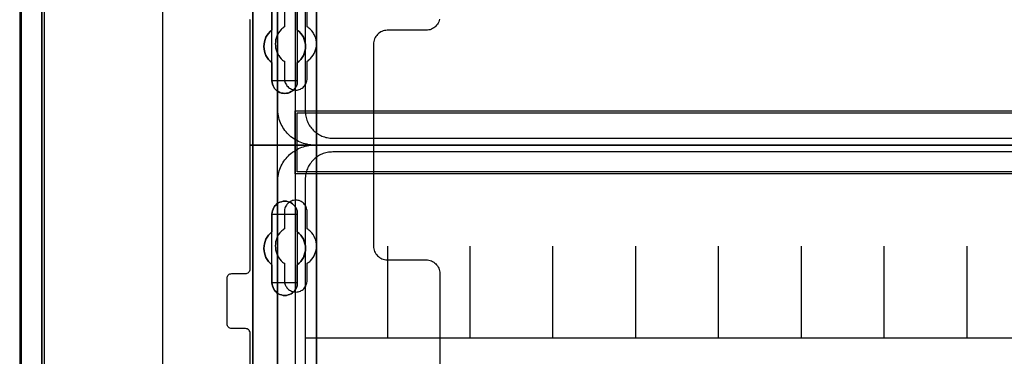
# Model space of a CAD drawing. Extents: x -635870 to -372006, y -44437 to 104716.
# Tile 78 of 246: x -615624 to -613483, y -36095 to -35361. Entities that reach past the tile are written whole.
import ezdxf

# ---------------------------------------------------------------- set-up
doc = ezdxf.new("R2010")
doc.units = 0
doc.header["$MEASUREMENT"] = 0
doc.layers.get('0').update_dxf_attribs({"color": 252})
for name, color, linetype in [('30', 7, 'Continuous'), ('5', 7, 'Continuous'), ('50', 7, 'Continuous')]:
    doc.layers.add(name, color=color, linetype=linetype)

# ---------------------------------------------------------------- blocks, each defined once
blk = doc.blocks.new('*U1009')
at = {"layer": '5', "color": 7}
blk.add_lwpolyline([(447.795111, -804.275625), (447.898218, -803.248125), (447.949772, -802.220625), (448.001326, -801.193125), (448.001326, -801.193125), (448.001326, -20.806875), (447.949772, -19.779375), (447.898218, -18.751875), (447.795111, -17.724375)], dxfattribs=at)
at = {"layer": '5', "color": 59}
blk.add_lwpolyline([(447.998674, -20.806406), (447.998674, -780.795001), (447.998674, -20.806406)], close=True, dxfattribs=at)
blk = doc.blocks.new('*U1036')
at = {"layer": '5', "color": 7}
for points in [[(447.998674, -20.806875), (447.998674, -801.193125)], [(452.691009, -801.191648), (452.691009, -20.805704)], [(452.691009, -20.805704), (452.691009, -801.191648)], [(522.598844, -390.859656), (522.598844, -415.622431), (522.547287, -415.879306), (522.495729, -416.187556), (522.341056, -416.444431), (522.134825, -416.649932), (521.928594, -416.855432), (521.670805, -417.009557), (521.361458, -417.060932), (521.103669, -417.112307), (511.874832, -417.112307), (511.977947, -417.163682), (512.081063, -417.369182), (512.184178, -417.626058), (512.287294, -418.037058), (512.390409, -418.961809), (512.441967, -420.09206), (512.441967, -743.189759)], [(498.624489, -648.762415), (498.624489, -523.253164), (498.624489, -498.747264), (498.624489, -420.09206), (498.624489, -418.961809), (498.779163, -418.037058), (498.882278, -417.626058), (498.985394, -417.369182), (499.088509, -417.163682), (499.191625, -417.112307), (496.252833, -417.112307), (495.943486, -417.060932), (495.685698, -417.009557), (495.427909, -416.855432), (495.17012, -416.649932), (495.015447, -416.444431), (494.860773, -416.187556), (494.757658, -415.879306), (494.757658, -415.622431), (494.757658, -390.859656)], [(512.442723, -743.189733), (512.442723, -420.09035), (512.391166, -418.960093), (512.288053, -418.035337), (512.184939, -417.624335), (512.081826, -417.367458), (511.978713, -417.161957), (511.875599, -417.110582), (510.328897, -416.853705), (510.328897, -416.853705), (500.687789, -416.853705), (499.192644, -417.110582), (499.089531, -417.161957), (498.986417, -417.367458), (498.883304, -417.624335), (498.780191, -418.035337), (498.62552, -418.960093), (498.62552, -420.09035), (498.62552, -498.745964), (498.62552, -523.251991), (498.62552, -648.761896)], [(508.267581, -556.490947), (508.267581, -560.447448), (508.680179, -560.755747), (509.041202, -561.166812), (509.35065, -561.577877), (509.608524, -561.988942), (509.763248, -562.502773), (509.917972, -562.965221), (510.021122, -563.479053), (510.072696, -563.992884), (510.021122, -564.506715), (509.917972, -565.020547), (509.763248, -565.534378), (509.608524, -565.996826), (509.35065, -566.407891), (509.041202, -566.818956), (508.680179, -567.230021), (508.267581, -567.53832), (508.267581, -571.494821), (508.267581, -571.854503), (508.216007, -572.214185), (508.061283, -572.573867), (507.906558, -572.882166), (507.70026, -573.190465), (507.493961, -573.447381), (507.236087, -573.652913), (506.926639, -573.858446), (506.565616, -574.063978), (506.256168, -574.166744), (505.895145, -574.218128), (505.534122, -574.269511), (505.173099, -574.218128), (504.812076, -574.166744), (504.502628, -574.063978), (504.141605, -573.858446), (503.832156, -573.652913), (503.574283, -573.447381), (503.316409, -573.190465), (503.161685, -572.882166), (503.006961, -572.573867), (502.852237, -572.214185), (502.800662, -571.854503), (502.749087, -571.494821), (502.749087, -567.53832), (502.388064, -567.230021), (502.027041, -566.818956), (501.717593, -566.407891), (501.459719, -565.996826), (501.253421, -565.534378), (501.150271, -565.020547), (501.047122, -564.506715), (500.995547, -563.992884), (501.047122, -563.479053), (501.150271, -562.965221), (501.253421, -562.502773), (501.459719, -561.988942), (501.717593, -561.577877), (502.027041, -561.166812), (502.388064, -560.755747), (502.749087, -560.447448), (502.749087, -556.490947)], [(502.749087, -556.490947), (502.749087, -560.447448), (502.388064, -560.755747), (502.027041, -561.166812), (501.717593, -561.577877), (501.459719, -561.988942), (501.253421, -562.502773), (501.150271, -562.965221), (501.047122, -563.479053), (500.995547, -563.992884), (501.047122, -564.506715), (501.150271, -565.020547), (501.253421, -565.534378), (501.459719, -565.996826), (501.717593, -566.407891), (502.027041, -566.818956), (502.388064, -567.230021), (502.749087, -567.53832), (502.749087, -571.494821), (502.800662, -571.854503), (502.852237, -572.214185), (503.006961, -572.573867), (503.161685, -572.882166), (503.316409, -573.190465), (503.574283, -573.447381), (503.832156, -573.652913), (504.141605, -573.858446), (504.502628, -574.063978), (504.812076, -574.166744), (505.173099, -574.218128), (505.534122, -574.269511), (505.895145, -574.218128), (506.256168, -574.166744), (506.565616, -574.063978), (506.926639, -573.858446), (507.236087, -573.652913), (507.493961, -573.447381), (507.70026, -573.190465), (507.906558, -572.882166), (508.061283, -572.573867), (508.216007, -572.214185), (508.267581, -571.854503), (508.267581, -571.494821), (508.267581, -567.53832), (508.680179, -567.230021), (509.041202, -566.818956), (509.35065, -566.407891), (509.608524, -565.996826), (509.763248, -565.534378), (509.917972, -565.020547), (510.021122, -564.506715), (510.072696, -563.992884), (510.021122, -563.479053), (509.917972, -562.965221), (509.763248, -562.502773), (509.608524, -561.988942), (509.35065, -561.577877), (509.041202, -561.166812), (508.680179, -560.755747), (508.267581, -560.447448), (508.267581, -556.490947)], [(502.749087, -556.490947), (502.749087, -560.447448), (502.388064, -560.755747), (502.027041, -561.166812), (501.717593, -561.577877), (501.459719, -561.988942), (501.253421, -562.502773), (501.150271, -562.965221), (501.047122, -563.479053), (500.995547, -563.992884), (501.047122, -564.506715), (501.150271, -565.020547), (501.253421, -565.534378), (501.459719, -565.996826), (501.717593, -566.407891), (502.027041, -566.818956), (502.388064, -567.230021), (502.749087, -567.53832), (502.749087, -571.494821), (502.800662, -571.854503), (502.852237, -572.214185), (503.006961, -572.573867), (503.161685, -572.882166), (503.316409, -573.190465), (503.574283, -573.447381), (503.832156, -573.652913), (504.141605, -573.858446), (504.502628, -574.063978), (504.812076, -574.166744), (505.173099, -574.218128), (505.534122, -574.269511), (505.895145, -574.218128), (506.256168, -574.166744), (506.565616, -574.063978), (506.926639, -573.858446), (507.236087, -573.652913), (507.493961, -573.447381), (507.70026, -573.190465), (507.906558, -572.882166), (508.061283, -572.573867), (508.216007, -572.214185), (508.267581, -571.854503), (508.267581, -571.494821), (508.267581, -567.53832), (508.680179, -567.230021), (509.041202, -566.818956), (509.35065, -566.407891), (509.608524, -565.996826), (509.763248, -565.534378), (509.917972, -565.020547), (510.021122, -564.506715), (510.072696, -563.992884), (510.021122, -563.479053), (509.917972, -562.965221), (509.763248, -562.502773), (509.608524, -561.988942), (509.35065, -561.577877), (509.041202, -561.166812), (508.680179, -560.755747), (508.267581, -560.447448), (508.267581, -556.490947)]]:
    blk.add_lwpolyline(points, dxfattribs=at)
at = {"layer": '5', "color": 59}
blk.add_lwpolyline([(452.691009, -12.740183), (452.691009, -801.190946), (452.691009, -12.740183)], close=True, dxfattribs=at)
at = {"layer": '5', "color": 7}
for points in [[(512.440072, -743.18882), (512.440072, -420.092375), (512.440072, -743.18882)], [(498.62552, -523.253168), (498.62552, -648.764229), (498.62552, -523.253168)], [(502.747882, -556.492573), (502.747882, -560.448888), (502.747882, -556.492573)], [(508.264689, -560.448888), (508.264689, -556.492573), (508.264689, -560.448888)], [(502.750533, -560.44624), (502.389213, -560.75469), (502.027892, -561.165957), (501.718188, -561.577224), (501.460102, -561.988491), (501.253633, -562.502575), (501.150399, -562.965251), (501.047164, -563.479334), (500.995547, -563.993418), (501.047164, -564.507502), (501.150399, -565.021586), (501.253633, -565.53567), (501.460102, -565.998345), (501.718188, -566.409612), (502.027892, -566.820879), (502.389213, -567.232146), (502.750533, -567.540597), (502.750533, -560.44624)], [(508.264689, -567.540597), (508.677948, -567.232146), (509.03955, -566.820879), (509.349494, -566.409612), (509.60778, -565.998345), (509.762752, -565.53567), (509.917724, -565.021586), (510.021039, -564.507502), (510.072696, -563.993418), (510.021039, -563.479334), (509.917724, -562.965251), (509.762752, -562.502575), (509.60778, -561.988491), (509.349494, -561.577224), (509.03955, -561.165957), (508.677948, -560.75469), (508.264689, -560.44624), (508.264689, -567.540597)], [(502.747882, -567.537949), (502.747882, -571.494264), (502.747882, -567.537949)], [(508.264689, -571.494264), (508.264689, -567.537949), (508.264689, -571.494264)], [(502.747882, -571.491616), (502.799466, -571.851713), (502.85105, -572.211811), (503.005801, -572.571908), (503.160552, -572.880563), (503.315303, -573.189218), (503.573222, -573.446431), (503.83114, -573.652201), (504.140643, -573.857971), (504.501729, -574.063741), (504.811231, -574.166626), (505.172317, -574.218068), (505.533403, -574.269511), (505.894489, -574.218068), (506.255575, -574.166626), (506.565078, -574.063741), (506.926164, -573.857971), (507.235666, -573.652201), (507.493585, -573.446431), (507.69992, -573.189218), (507.906254, -572.880563), (508.061006, -572.571908), (508.215757, -572.211811), (508.26734, -571.851713), (508.26734, -571.491616), (502.747882, -571.491616)], [(504.141605, -598.10492), (504.502628, -597.95077), (504.812076, -597.848004), (505.173099, -597.745238), (505.534122, -597.745238), (505.895145, -597.745238), (506.256168, -597.848004), (506.565616, -597.95077), (506.926639, -598.10492), (507.236087, -598.310452), (507.493961, -598.567368), (507.70026, -598.824284), (507.906558, -599.132582), (508.061283, -599.440881), (508.216007, -599.800563), (508.267581, -600.108862), (508.267581, -600.519927), (508.267581, -604.425045), (508.680179, -604.784727), (509.041202, -605.144409), (509.35065, -605.555474), (509.608524, -606.017922), (509.763248, -606.48037), (509.917972, -606.994202), (510.021122, -607.45665), (510.072696, -608.021864), (510.021122, -608.535696), (509.917972, -608.998144), (509.763248, -609.511975), (509.608524, -609.974423), (509.35065, -610.436872), (509.041202, -610.847937), (508.680179, -611.207619), (508.267581, -611.567301), (508.267581, -615.523802), (508.267581, -615.883484), (508.216007, -616.191783), (508.061283, -616.551464), (507.906558, -616.859763), (507.70026, -617.168062), (507.493961, -617.424978), (507.236087, -617.681893), (506.926639, -617.887426), (506.565616, -618.041575), (506.256168, -618.144342), (505.895145, -618.247108), (505.534122, -618.247108), (505.173099, -618.247108), (504.812076, -618.144342), (504.502628, -618.041575), (504.141605, -617.887426), (503.832156, -617.681893), (503.574283, -617.424978), (503.316409, -617.168062), (503.161685, -616.859763), (503.006961, -616.551464), (502.852237, -616.191783), (502.800662, -615.883484), (502.749087, -615.523802), (502.749087, -611.567301), (502.388064, -611.207619), (502.027041, -610.847937), (501.717593, -610.436872), (501.459719, -609.974423), (501.253421, -609.511975), (501.150271, -608.998144), (501.047122, -608.535696), (500.995547, -608.021864), (501.047122, -607.45665), (501.150271, -606.994202), (501.253421, -606.48037), (501.459719, -606.017922), (501.717593, -605.555474), (502.027041, -605.144409), (502.388064, -604.784727), (502.749087, -604.425045), (502.749087, -600.519927), (502.800662, -600.108862), (502.852237, -599.800563), (503.006961, -599.440881), (503.161685, -599.132582), (503.316409, -598.824284), (503.574283, -598.567368), (503.832156, -598.310452), (504.141605, -598.10492)], [(504.141605, -598.10492), (503.832156, -598.310452), (503.574283, -598.567368), (503.316409, -598.824284), (503.161685, -599.132582), (503.006961, -599.440881), (502.852237, -599.800563), (502.800662, -600.108862), (502.749087, -600.519927), (502.749087, -604.425045), (502.388064, -604.784727), (502.027041, -605.144409), (501.717593, -605.555474), (501.459719, -606.017922), (501.253421, -606.48037), (501.150271, -606.994202), (501.047122, -607.45665), (500.995547, -608.021864), (501.047122, -608.535696), (501.150271, -608.998144), (501.253421, -609.511975), (501.459719, -609.974423), (501.717593, -610.436872), (502.027041, -610.847937), (502.388064, -611.207619), (502.749087, -611.567301), (502.749087, -615.523802), (502.800662, -615.883484), (502.852237, -616.191783), (503.006961, -616.551464), (503.161685, -616.859763), (503.316409, -617.168062), (503.574283, -617.424978), (503.832156, -617.681893), (504.141605, -617.887426), (504.502628, -618.041575), (504.812076, -618.144342), (505.173099, -618.247108), (505.534122, -618.247108), (505.895145, -618.247108), (506.256168, -618.144342), (506.565616, -618.041575), (506.926639, -617.887426), (507.236087, -617.681893), (507.493961, -617.424978), (507.70026, -617.168062), (507.906558, -616.859763), (508.061283, -616.551464), (508.216007, -616.191783), (508.267581, -615.883484), (508.267581, -615.523802), (508.267581, -611.567301), (508.680179, -611.207619), (509.041202, -610.847937), (509.35065, -610.436872), (509.608524, -609.974423), (509.763248, -609.511975), (509.917972, -608.998144), (510.021122, -608.535696), (510.072696, -608.021864), (510.021122, -607.45665), (509.917972, -606.994202), (509.763248, -606.48037), (509.608524, -606.017922), (509.35065, -605.555474), (509.041202, -605.144409), (508.680179, -604.784727), (508.267581, -604.425045), (508.267581, -600.519927), (508.267581, -600.108862), (508.216007, -599.800563), (508.061283, -599.440881), (507.906558, -599.132582), (507.70026, -598.824284), (507.493961, -598.567368), (507.236087, -598.310452), (506.926639, -598.10492), (506.565616, -597.95077), (506.256168, -597.848004), (505.895145, -597.745238), (505.534122, -597.745238), (505.173099, -597.745238), (504.812076, -597.848004), (504.502628, -597.95077), (504.141605, -598.10492)], [(504.141605, -598.10492), (503.832156, -598.310452), (503.574283, -598.567368), (503.316409, -598.824284), (503.161685, -599.132582), (503.006961, -599.440881), (502.852237, -599.800563), (502.800662, -600.108862), (502.749087, -600.519927), (502.749087, -604.425045), (502.388064, -604.784727), (502.027041, -605.144409), (501.717593, -605.555474), (501.459719, -606.017922), (501.253421, -606.48037), (501.150271, -606.994202), (501.047122, -607.45665), (500.995547, -608.021864), (501.047122, -608.535696), (501.150271, -608.998144), (501.253421, -609.511975), (501.459719, -609.974423), (501.717593, -610.436872), (502.027041, -610.847937), (502.388064, -611.207619), (502.749087, -611.567301), (502.749087, -615.523802), (502.800662, -615.883484), (502.852237, -616.191783), (503.006961, -616.551464), (503.161685, -616.859763), (503.316409, -617.168062), (503.574283, -617.424978), (503.832156, -617.681893), (504.141605, -617.887426), (504.502628, -618.041575), (504.812076, -618.144342), (505.173099, -618.247108), (505.534122, -618.247108), (505.895145, -618.247108), (506.256168, -618.144342), (506.565616, -618.041575), (506.926639, -617.887426), (507.236087, -617.681893), (507.493961, -617.424978), (507.70026, -617.168062), (507.906558, -616.859763), (508.061283, -616.551464), (508.216007, -616.191783), (508.267581, -615.883484), (508.267581, -615.523802), (508.267581, -611.567301), (508.680179, -611.207619), (509.041202, -610.847937), (509.35065, -610.436872), (509.608524, -609.974423), (509.763248, -609.511975), (509.917972, -608.998144), (510.021122, -608.535696), (510.072696, -608.021864), (510.021122, -607.45665), (509.917972, -606.994202), (509.763248, -606.48037), (509.608524, -606.017922), (509.35065, -605.555474), (509.041202, -605.144409), (508.680179, -604.784727), (508.267581, -604.425045), (508.267581, -600.519927), (508.267581, -600.108862), (508.216007, -599.800563), (508.061283, -599.440881), (507.906558, -599.132582), (507.70026, -598.824284), (507.493961, -598.567368), (507.236087, -598.310452), (506.926639, -598.10492), (506.565616, -597.95077), (506.256168, -597.848004), (505.895145, -597.745238), (505.534122, -597.745238), (505.173099, -597.745238), (504.812076, -597.848004), (504.502628, -597.95077), (504.141605, -598.10492)], [(508.26734, -600.523133), (508.26734, -600.111593), (508.215757, -599.802938), (508.061006, -599.44284), (507.906254, -599.134185), (507.69992, -598.82553), (507.493585, -598.568318), (507.235666, -598.311105), (506.926164, -598.105335), (506.565078, -597.951008), (506.255575, -597.848123), (505.894489, -597.745238), (505.533403, -597.745238), (505.172317, -597.745238), (504.811231, -597.848123), (504.501729, -597.951008), (504.140643, -598.105335), (503.83114, -598.311105), (503.573222, -598.568318), (503.315303, -598.82553), (503.160552, -599.134185), (503.005801, -599.44284), (502.85105, -599.802938), (502.799466, -600.111593), (502.747882, -600.523133), (508.26734, -600.523133)], [(502.747882, -600.520484), (502.747882, -604.426485), (502.747882, -600.520484)], [(508.264689, -604.426485), (508.264689, -600.520484), (508.264689, -604.426485)], [(502.750533, -604.423837), (502.389213, -604.783641), (502.027892, -605.143444), (501.718188, -605.554648), (501.460102, -606.017253), (501.253633, -606.479858), (501.150399, -606.993863), (501.047164, -607.456467), (500.995547, -608.021873), (501.047164, -608.535878), (501.150399, -608.998483), (501.253633, -609.512488), (501.460102, -609.975093), (501.718188, -610.437697), (502.027892, -610.848901), (502.389213, -611.208705), (502.750533, -611.568508), (502.750533, -604.423837)], [(508.264689, -611.568508), (508.677948, -611.208705), (509.03955, -610.848901), (509.349494, -610.437697), (509.60778, -609.975093), (509.762752, -609.512488), (509.917724, -608.998483), (510.021039, -608.535878), (510.072696, -608.021873), (510.021039, -607.456467), (509.917724, -606.993863), (509.762752, -606.479858), (509.60778, -606.017253), (509.349494, -605.554648), (509.03955, -605.143444), (508.677948, -604.783641), (508.264689, -604.423837), (508.264689, -611.568508)], [(502.747882, -611.56586), (502.747882, -615.522176), (502.747882, -611.56586)], [(508.264689, -615.522176), (508.264689, -611.56586), (508.264689, -615.522176)], [(502.747882, -615.522176), (502.799466, -615.882072), (502.85105, -616.190555), (503.005801, -616.550452), (503.160552, -616.858935), (503.315303, -617.167418), (503.573222, -617.424487), (503.83114, -617.681556), (504.140643, -617.887211), (504.501729, -618.041453), (504.811231, -618.14428), (505.172317, -618.247108), (505.533403, -618.247108), (505.894489, -618.247108), (506.255575, -618.14428), (506.565078, -618.041453), (506.926164, -617.887211), (507.235666, -617.681556), (507.493585, -617.424487), (507.69992, -617.167418), (507.906254, -616.858935), (508.061006, -616.550452), (508.215757, -616.190555), (508.26734, -615.882072), (508.26734, -615.522176), (502.747882, -615.522176)]]:
    blk.add_lwpolyline(points, close=True, dxfattribs=at)
at = {"layer": '50', "color": 7}
for points in [[(448.234617, -20.558787), (448.234617, -801.133213)], [(453.20531, -20.552831), (453.20531, -801.136518)], [(478.978688, -423.785117), (478.978688, -737.446126)], [(503.983265, -85.921426), (839.76091, -85.921426), (839.76091, -735.000783), (503.983265, -735.000783), (503.983265, -85.921426)], [(507.824617, -728.385739), (835.919558, -728.385739), (835.919558, -441.457538), (507.824617, -441.457538), (507.824617, -728.385739)], [(507.824617, -578.069586), (835.919558, -578.069586), (835.919558, -591.771043), (507.824617, -591.771043), (507.824617, -578.069586)]]:
    blk.add_lwpolyline(points, dxfattribs=at)
blk.add_lwpolyline([(508.238179, -578.482695), (835.505996, -578.482695), (835.505996, -591.357933), (508.238179, -591.357933), (508.238179, -578.482695)], close=True, dxfattribs=at)
blk = doc.blocks.new('*U1055')
at = {"layer": '50', "color": 7}
for points in [[(832.001083, -585.500256), (512.000243, -585.500256), (511.580239, -585.500256), (511.181235, -585.458221), (510.782232, -585.416187), (510.383228, -585.332117), (509.984225, -585.248048), (509.606221, -585.142961), (509.228218, -585.016856), (508.871215, -584.869735), (508.514212, -584.722613), (508.178209, -584.533457), (507.842206, -584.3443), (507.506203, -584.134127), (507.1912, -583.923953), (506.897197, -583.671744), (506.603195, -583.419536), (506.330192, -583.167327), (506.07819, -582.894101), (505.826188, -582.599858), (505.574186, -582.305615), (505.364184, -581.990354), (505.154182, -581.654076), (504.96518, -581.317798), (504.776178, -580.98152), (504.629177, -580.624224), (504.482176, -580.266929), (504.356175, -579.888616), (504.251174, -579.510303), (504.167173, -579.110973), (504.083172, -578.711643), (504.041172, -578.312313), (503.999172, -577.912983), (503.999172, -577.492635), (503.999172, -518.475839)], [(515.970229, -584.006707), (827.968097, -584.006707)], [(509.985212, -443.001103), (509.985212, -577.995737), (510.006212, -578.310997), (510.027212, -578.626258), (510.048212, -578.920501), (510.111213, -579.214745), (510.174213, -579.508988), (510.258213, -579.803231), (510.342213, -580.076457), (510.468214, -580.349683), (510.573214, -580.601892), (510.699214, -580.875118), (510.846215, -581.127326), (511.014215, -581.358517), (511.182216, -581.589709), (511.350216, -581.8209), (511.539217, -582.052091), (511.728217, -582.241247), (511.938218, -582.451421), (512.169218, -582.640578), (512.379219, -582.808717), (512.63122, -582.976856), (512.86222, -583.144995), (513.114221, -583.271099), (513.366222, -583.418221), (513.639222, -583.523308), (513.912223, -583.628394), (514.185224, -583.733481), (514.479225, -583.817551), (514.773226, -583.880603), (515.067226, -583.922638), (515.361227, -583.964673), (515.676228, -583.98569), (515.970229, -584.006707)]]:
    blk.add_lwpolyline(points, dxfattribs=at)
blk = doc.blocks.new('*U1056')
at = {"layer": '30', "color": 7}
for points in [[(539.206736, -558.079988), (539.139608, -558.372651), (539.027727, -558.642801), (538.89347, -558.912952), (538.759213, -559.16059), (538.580204, -559.385715), (538.378819, -559.61084), (538.177434, -559.790941), (537.953673, -559.971041), (537.707535, -560.128629), (537.439022, -560.241191), (537.170508, -560.353754), (536.879618, -560.421291), (536.588729, -560.466317), (536.297839, -560.488829), (527.817284, -560.488829), (527.526394, -560.511342), (527.213129, -560.556367), (526.944615, -560.623904), (526.676101, -560.736467), (526.407588, -560.84903), (526.16145, -561.006617), (525.937689, -561.186718), (525.713928, -561.366818), (525.534919, -561.591943), (525.35591, -561.817069), (525.199277, -562.064707), (525.06502, -562.334857), (524.975515, -562.605007), (524.908387, -562.89767), (524.863635, -563.190333), (524.841258, -563.482996), (524.841258, -585.500256), (498.012275, -585.500256), (498.012275, -558.507726), (497.989898, -558.282601), (497.92277, -558.1025)], [(539.206736, -558.079988), (539.139608, -558.372651), (539.027727, -558.642801), (538.89347, -558.912952), (538.759213, -559.16059), (538.580204, -559.385715), (538.378819, -559.61084), (538.177434, -559.790941), (537.953673, -559.971041), (537.707535, -560.128629), (537.439022, -560.241191), (537.170508, -560.353754), (536.879618, -560.421291), (536.588729, -560.466317), (536.297839, -560.488829), (527.817284, -560.488829), (527.526394, -560.511342), (527.213129, -560.556367), (526.944615, -560.623904), (526.676101, -560.736467), (526.407588, -560.84903), (526.16145, -561.006617), (525.937689, -561.186718), (525.713928, -561.366818), (525.534919, -561.591943), (525.35591, -561.817069), (525.199277, -562.064707), (525.06502, -562.334857), (524.975515, -562.605007), (524.908387, -562.89767), (524.863635, -563.190333), (524.841258, -563.482996), (524.841258, -585.500256), (498.012275, -585.500256), (498.012275, -558.507726), (497.989898, -558.282601), (497.92277, -558.1025)], [(510.408935, -570.979859), (510.408935, -567.242351), (510.610341, -567.10726), (510.789369, -566.949655), (510.968396, -566.792049), (511.125046, -566.634443), (511.415965, -566.296717), (511.684507, -565.936475), (511.908291, -565.553718), (512.087319, -565.170961), (512.243968, -564.743174), (512.35586, -564.337902), (512.422996, -563.910115), (512.445374, -563.459813), (512.422996, -563.032026), (512.35586, -562.604239), (512.266347, -562.176452), (512.109697, -561.77118), (512.020184, -561.568544), (511.93067, -561.365908), (511.818778, -561.163272), (511.706885, -560.960636), (511.438344, -560.622909), (511.125046, -560.307698), (510.968396, -560.150092), (510.789369, -560.015001), (510.610341, -559.879911), (510.408935, -559.74482), (510.408935, -555.984797)], [(505.463297, -555.984797), (505.463297, -559.74482), (505.28427, -559.879911), (505.105242, -560.015001), (504.926215, -560.150092), (504.769565, -560.307698), (504.478646, -560.645424), (504.210104, -561.005666), (503.98632, -561.365908), (503.807292, -561.77118), (503.673021, -562.176452), (503.561129, -562.581724), (503.493994, -563.032026), (503.471615, -563.459813), (503.493994, -563.8876), (503.538751, -564.337902), (503.605886, -564.540538), (503.650643, -564.765689), (503.717778, -564.968325), (503.807292, -565.193476), (503.896806, -565.396112), (504.008698, -565.598748), (504.12059, -565.801384), (504.254861, -566.00402), (504.501024, -566.364262), (504.769565, -566.679473), (504.926215, -566.814564), (505.082864, -566.97217), (505.261891, -567.10726), (505.463297, -567.242351), (505.463297, -570.979859), (505.485676, -571.227525), (505.508054, -571.475191), (505.57519, -571.722858), (505.664703, -571.948009), (505.754217, -572.17316), (505.888488, -572.375796), (506.022759, -572.578432), (506.179408, -572.758553), (506.358435, -572.916158), (506.559842, -573.073764), (506.761248, -573.18634), (506.985032, -573.298915), (507.208817, -573.388976), (507.45498, -573.456521), (507.701143, -573.501551), (507.969684, -573.501551), (508.215847, -573.501551), (508.46201, -573.456521), (508.708173, -573.388976), (508.931957, -573.298915), (509.133363, -573.18634), (509.334769, -573.073764), (509.536176, -572.916158), (509.692825, -572.758553), (509.849474, -572.578432), (510.006123, -572.375796), (510.118015, -572.17316), (510.229907, -571.948009), (510.297043, -571.722858), (510.364178, -571.475191), (510.386557, -571.227525), (510.408935, -570.979859)]]:
    blk.add_lwpolyline(points, dxfattribs=at)
blk = doc.blocks.new('*U1059')
at = {"layer": '50', "color": 7}
for points in [[(503.999172, -652.522025), (503.999172, -593.505229), (503.999172, -593.084881), (504.041172, -592.685551), (504.083172, -592.286221), (504.167173, -591.886891), (504.251174, -591.487561), (504.356175, -591.109248), (504.482176, -590.751952), (504.629177, -590.37364), (504.776178, -590.016344), (504.96518, -589.680066), (505.154182, -589.343788), (505.364184, -589.00751), (505.574186, -588.713267), (505.826188, -588.398006), (506.07819, -588.103763), (506.330192, -587.830537), (506.603195, -587.578328), (506.897197, -587.32612), (507.1912, -587.073911), (507.506203, -586.863738), (507.842206, -586.653564), (508.178209, -586.464407), (508.514212, -586.275251), (508.871215, -586.128129), (509.228218, -585.981008), (509.606221, -585.854903), (509.984225, -585.749817), (510.383228, -585.665747), (510.782232, -585.581677), (511.181235, -585.539643), (511.580239, -585.518625), (512.000243, -585.497608), (832.001083, -585.497608)], [(827.968097, -586.988509), (515.970229, -586.988509), (515.676228, -587.009526), (515.361227, -587.030544), (515.067226, -587.07258), (514.773226, -587.114615), (514.479225, -587.177668), (514.185224, -587.26174), (513.912223, -587.366828), (513.639222, -587.471917), (513.366222, -587.577006), (513.114221, -587.72413), (512.86222, -587.850237), (512.63122, -588.018379), (512.379219, -588.186521), (512.169218, -588.354663), (511.938218, -588.543823), (511.728217, -588.754), (511.539217, -588.94316), (511.350216, -589.174356), (511.182216, -589.405551), (511.014215, -589.636746), (510.846215, -589.867942), (510.699214, -590.120155), (510.573214, -590.393386), (510.468214, -590.645599), (510.342213, -590.91883), (510.258213, -591.19206), (510.174213, -591.486309), (510.111213, -591.780558), (510.048212, -592.074806), (510.027212, -592.369055), (510.006212, -592.684321), (509.985212, -592.999588), (509.985212, -727.996653)], [(827.968097, -586.988509), (515.970229, -586.988509), (515.676228, -587.009528), (515.361227, -587.030546), (515.067226, -587.072584), (514.773226, -587.114622), (514.479225, -587.177679), (514.185224, -587.261754), (513.912223, -587.366849), (513.639222, -587.471943), (513.366222, -587.577038), (513.114221, -587.72417), (512.86222, -587.850283), (512.63122, -588.018434), (512.379219, -588.186586), (512.169218, -588.354737), (511.938218, -588.543907), (511.728217, -588.754096), (511.539217, -588.943266), (511.350216, -589.174474), (511.182216, -589.405681), (511.014215, -589.636889), (510.846215, -589.868097), (510.699214, -590.120324), (510.573214, -590.393569), (510.468214, -590.645796), (510.342213, -590.919042), (510.258213, -591.192287), (510.174213, -591.486552), (510.111213, -591.780816), (510.048212, -592.075081), (510.027212, -592.369345), (510.006212, -592.684629), (509.985212, -592.999912), (509.985212, -627.512936), (834.016113, -627.512936)], [(827.968097, -586.988509), (515.970229, -586.988509), (515.676228, -587.009528), (515.361227, -587.030546), (515.067226, -587.072584), (514.773226, -587.114622), (514.479225, -587.177679), (514.185224, -587.261754), (513.912223, -587.366849), (513.639222, -587.471943), (513.366222, -587.577038), (513.114221, -587.72417), (512.86222, -587.850283), (512.63122, -588.018434), (512.379219, -588.186586), (512.169218, -588.354737), (511.938218, -588.543907), (511.728217, -588.754096), (511.539217, -588.943266), (511.350216, -589.174474), (511.182216, -589.405681), (511.014215, -589.636889), (510.846215, -589.868097), (510.699214, -590.120324), (510.573214, -590.393569), (510.468214, -590.645796), (510.342213, -590.919042), (510.258213, -591.192287), (510.174213, -591.486552), (510.111213, -591.780816), (510.048212, -592.075081), (510.027212, -592.369345), (510.006212, -592.684629), (509.985212, -592.999912), (509.985212, -627.512936), (834.016113, -627.512936)], [(527.95924, -627.555306), (527.95924, -607.543341)], [(545.872295, -627.555306), (545.872295, -607.543341)], [(563.848974, -627.555306), (563.848974, -607.543341)], [(581.907835, -627.555306), (581.907835, -607.543341)], [(599.863306, -627.555306), (599.863306, -607.543341)], [(617.924818, -627.555306), (617.924818, -607.543341)], [(635.898846, -627.555306), (635.898846, -607.543341)], [(653.960359, -627.555306), (653.960359, -607.543341)]]:
    blk.add_lwpolyline(points, dxfattribs=at)
blk = doc.blocks.new('*U1060')
at = {"layer": '30', "color": 7}
for points in [[(498.012275, -694.480793), (498.012275, -626.515448), (497.989898, -626.312835), (497.92277, -626.110222), (497.833266, -625.930122), (497.699009, -625.772534), (497.564752, -625.659971), (497.385743, -625.569921), (497.206734, -625.524896), (497.005349, -625.502384), (494.006947, -625.502384), (494.006947, -625.502384), (493.805562, -625.479871), (493.626552, -625.412334), (493.447543, -625.322283), (493.313287, -625.187208), (493.17903, -625.052133), (493.089525, -624.872033), (493.022397, -624.691932), (493.000021, -624.48932), (493.000021, -614.538779), (493.022397, -614.313654), (493.089525, -614.111041), (493.17903, -613.93094), (493.313287, -613.795865), (493.447543, -613.66079), (493.626552, -613.57074), (493.805562, -613.525715), (494.006947, -613.503202), (497.005349, -613.503202), (497.206734, -613.48069), (497.385743, -613.435665), (497.564752, -613.323102), (497.699009, -613.210539), (497.833266, -613.052952), (497.92277, -612.872851), (497.989898, -612.692751), (498.012275, -612.490138), (498.012275, -585.497608), (524.841258, -585.497608), (524.841258, -607.514868), (524.863635, -607.807531), (524.908387, -608.100194), (524.975515, -608.392857), (525.06502, -608.663007), (525.199277, -608.933158), (525.35591, -609.180795), (525.534919, -609.405921), (525.713928, -609.631046), (525.937689, -609.811146), (526.16145, -609.991247), (526.407588, -610.148834), (526.676101, -610.261397), (526.944615, -610.37396), (527.213129, -610.441497), (527.526394, -610.486522), (527.817284, -610.509035), (536.297839, -610.509035), (536.588729, -610.531548), (536.879618, -610.576573), (537.170508, -610.64411), (537.439022, -610.756673), (537.707535, -610.869236), (537.953673, -611.026823), (538.177434, -611.206924), (538.378819, -611.387024), (538.580204, -611.612149), (538.759213, -611.837275), (538.89347, -612.084912), (539.027727, -612.355063), (539.139608, -612.625213), (539.206736, -612.917876), (539.251488, -613.210539), (539.273865, -613.503202), (539.273865, -707.493038)], [(494.006947, -625.502384), (493.805562, -625.479871), (493.626552, -625.412334), (493.447543, -625.322283), (493.313287, -625.187208), (493.17903, -625.052133), (493.089525, -624.872033), (493.022397, -624.691932), (493.000021, -624.48932), (493.000021, -614.538779), (493.022397, -614.313654), (493.089525, -614.111041), (493.17903, -613.93094), (493.313287, -613.795865), (493.447543, -613.66079), (493.626552, -613.57074), (493.805562, -613.525715), (494.006947, -613.503202), (497.005349, -613.503202), (497.206734, -613.48069), (497.385743, -613.435665), (497.564752, -613.323102), (497.699009, -613.210539), (497.833266, -613.052952), (497.92277, -612.872851), (497.989898, -612.692751), (498.012275, -612.490138), (498.012275, -585.497608), (524.841258, -585.497608), (524.841258, -607.514868), (524.863635, -607.807531), (524.908387, -608.100194), (524.975515, -608.392857), (525.06502, -608.663007), (525.199277, -608.933158), (525.35591, -609.180795), (525.534919, -609.405921), (525.713928, -609.631046), (525.937689, -609.811146), (526.16145, -609.991247), (526.407588, -610.148834), (526.676101, -610.261397), (526.944615, -610.37396), (527.213129, -610.441497), (527.526394, -610.486522), (527.817284, -610.509035), (536.297839, -610.509035), (536.588729, -610.531548), (536.879618, -610.576573), (537.170508, -610.64411), (537.439022, -610.756673), (537.707535, -610.869236), (537.953673, -611.026823), (538.177434, -611.206924), (538.378819, -611.387024), (538.580204, -611.612149), (538.759213, -611.837275), (538.89347, -612.084912), (539.027727, -612.355063), (539.139608, -612.625213), (539.206736, -612.917876), (539.251488, -613.210539), (539.273865, -613.503202), (539.273865, -707.493038)], [(498.012275, -694.480793), (498.012275, -626.515448), (497.989898, -626.312835), (497.92277, -626.110222), (497.833266, -625.930122), (497.699009, -625.772534), (497.564752, -625.659971), (497.385743, -625.569921), (497.206734, -625.524896), (497.005349, -625.502384), (494.006947, -625.502384)], [(510.408935, -615.013067), (510.408935, -611.253044), (510.610341, -611.117953), (510.789369, -610.982863), (510.968396, -610.847772), (511.125046, -610.690166), (511.415965, -610.35244), (511.684507, -609.992198), (511.908291, -609.631956), (512.087319, -609.226684), (512.243968, -608.821412), (512.35586, -608.41614), (512.422996, -607.988353), (512.445374, -607.538051), (512.422996, -607.110264), (512.35586, -606.659962), (512.266347, -606.232175), (512.109697, -605.804388), (511.93067, -605.399116), (511.706885, -604.993844), (511.438344, -604.633602), (511.125046, -604.318391), (510.968396, -604.1833), (510.789369, -604.025694), (510.610341, -603.890604), (510.408935, -603.755513), (510.408935, -600.018005), (510.386557, -599.770339), (510.364178, -599.522673), (510.297043, -599.275006), (510.229907, -599.049855), (510.118015, -598.824704), (510.006123, -598.622068), (509.849474, -598.419432), (509.692825, -598.239311), (509.536176, -598.081706), (509.334769, -597.9241), (509.133363, -597.811524), (508.931957, -597.698949), (508.708173, -597.608888), (508.46201, -597.541343), (508.215847, -597.496313), (507.969684, -597.496313), (507.701143, -597.496313), (507.45498, -597.541343), (507.208817, -597.608888), (506.985032, -597.698949), (506.761248, -597.811524), (506.559842, -597.9241), (506.358435, -598.081706), (506.179408, -598.239311), (506.022759, -598.419432), (505.888488, -598.622068), (505.754217, -598.824704), (505.664703, -599.049855), (505.57519, -599.275006), (505.508054, -599.522673), (505.485676, -599.770339), (505.463297, -600.018005), (505.463297, -603.755513), (505.28427, -603.890604), (505.105242, -604.025694), (504.926215, -604.1833), (504.769565, -604.340906), (504.478646, -604.656117), (504.210104, -605.016359), (503.98632, -605.399116), (503.807292, -605.781873), (503.673021, -606.187145), (503.561129, -606.614932), (503.493994, -607.042719), (503.471615, -607.470506), (503.493994, -607.920808), (503.538751, -608.348595), (503.605886, -608.573746), (503.650643, -608.776382), (503.717778, -609.001533), (503.807292, -609.204169), (503.896806, -609.42932), (504.008698, -609.631956), (504.12059, -609.834592), (504.254861, -610.037228), (504.501024, -610.374955), (504.769565, -610.690166), (504.926215, -610.847772), (505.082864, -610.982863), (505.261891, -611.140468), (505.463297, -611.253044), (505.463297, -615.013067), (505.485676, -615.260733), (505.508054, -615.508399), (505.57519, -615.756066), (505.664703, -615.981217), (505.754217, -616.206368), (505.888488, -616.409004), (506.022759, -616.61164), (506.179408, -616.791761), (506.358435, -616.949366), (506.559842, -617.084457), (506.761248, -617.219548), (506.985032, -617.332123), (507.208817, -617.422184), (507.45498, -617.489729), (507.701143, -617.512244), (507.969684, -617.534759), (508.215847, -617.512244), (508.46201, -617.489729), (508.708173, -617.422184), (508.931957, -617.332123), (509.133363, -617.219548), (509.334769, -617.084457), (509.536176, -616.949366), (509.692825, -616.791761), (509.849474, -616.61164), (510.006123, -616.409004), (510.118015, -616.206368), (510.229907, -615.981217), (510.297043, -615.756066), (510.364178, -615.508399), (510.386557, -615.260733), (510.408935, -615.013067)]]:
    blk.add_lwpolyline(points, dxfattribs=at)

msp = doc.modelspace()

# ---------------------------------------------------------------- block references
at = {"xscale": 10, "yscale": 10, "zscale": 10}
for name in ['*U1009', '*U1036', '*U1056', '*U1055', '*U1060', '*U1059']:
    msp.add_blockref(name, (-620103.1, -29779.7), dxfattribs=at)

doc.saveas('drawing.dxf')
